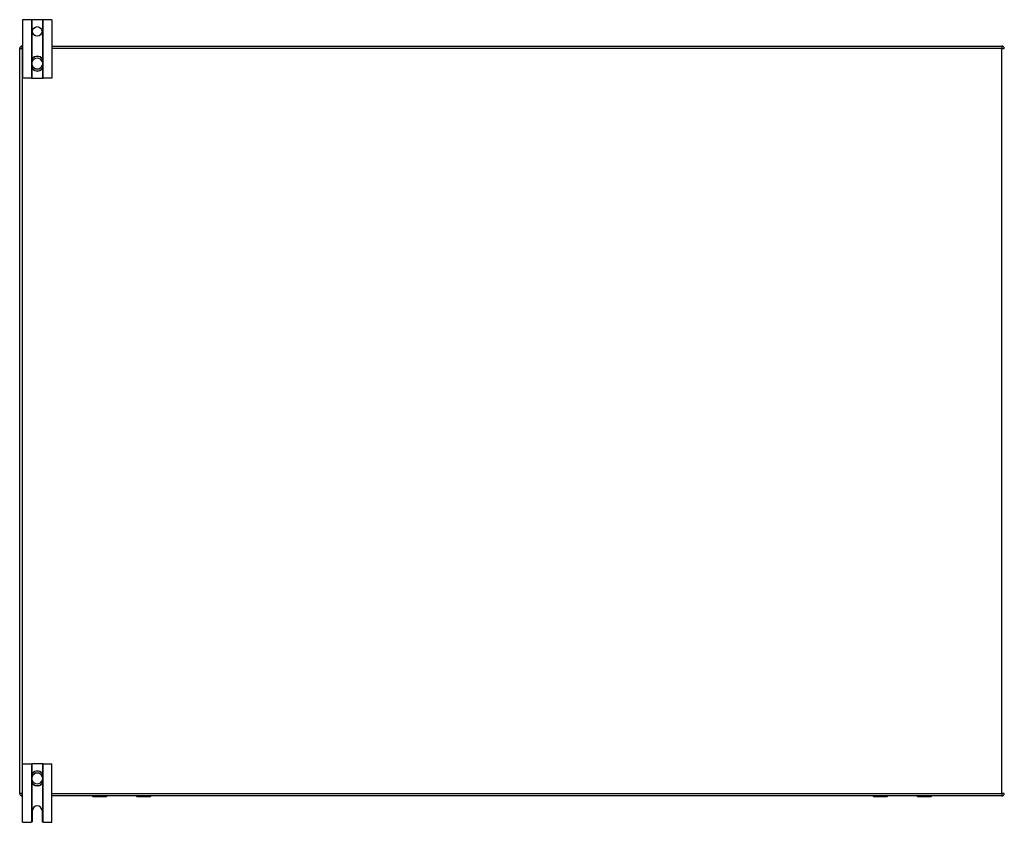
# Model space of a CAD drawing. Header units: inches. Extents: x 20 to 448, y 48 to 211.
# Tile 3 of 28: x 20 to 62, y 111 to 146. Entities that reach past the tile are written whole.
import ezdxf

# ---------------------------------------------------------------- set-up
doc = ezdxf.new("R2010")
doc.units = ezdxf.units.IN
doc.header["$MEASUREMENT"] = 0
doc.layers.add('Visible Edges(ANSI)', color=7, linetype='Continuous', lineweight=25)
doc.layers.add('Visible Tangent Edges(ANSI)', color=7, linetype='Continuous', lineweight=25)

msp = doc.modelspace()

# ---------------------------------------------------------------- linework, layer by layer
at = {"layer": 'Visible Edges(ANSI)'}
for p, q in [((20.31, 145.612), (19.937, 145.612)), ((19.937, 145.612), (19.937, 143.112)), ((20.341, 145.612), (20.31, 145.612)), ((20.783, 145.612), (20.341, 145.612)), ((20.814, 145.612), (20.783, 145.612)), ((21.187, 145.612), (20.814, 145.612)), ((21.187, 145.612), (21.187, 143.112)), ((19.911, 144.487), (19.937, 144.487)), ((21.187, 144.487), (61.713, 144.487)), ((19.812, 112.586), (19.812, 144.388)), ((20.326, 143.849), (20.326, 143.81)), ((20.326, 143.81), (20.326, 143.665)), ((20.326, 143.665), (20.326, 143.626)), ((20.798, 143.81), (20.798, 143.849)), ((20.798, 143.665), (20.798, 143.81)), ((20.798, 143.626), (20.798, 143.665)), ((20.31, 143.112), (19.937, 143.112)), ((20.31, 143.112), (20.341, 143.112)), ((20.341, 143.112), (20.783, 143.112)), ((20.783, 143.112), (20.814, 143.112)), ((21.187, 143.112), (20.814, 143.112)), ((19.937, 113.862), (20.31, 113.862)), ((19.937, 111.362), (19.937, 113.862)), ((20.341, 113.862), (20.31, 113.862)), ((20.783, 113.862), (20.341, 113.862)), ((20.814, 113.862), (20.783, 113.862)), ((20.814, 113.862), (21.187, 113.862)), ((21.187, 111.362), (21.187, 113.862)), ((20.326, 113.349), (20.326, 113.31)), ((20.326, 113.31), (20.326, 113.165)), ((20.326, 113.165), (20.326, 113.126)), ((20.798, 113.31), (20.798, 113.349)), ((20.798, 113.165), (20.798, 113.31)), ((20.798, 113.126), (20.798, 113.165)), ((19.937, 112.487), (19.911, 112.487)), ((61.713, 112.487), (21.187, 112.487)), ((22.93, 112.47), (23.515, 112.47)), ((23.53, 112.487), (23.53, 112.485)), ((24.79, 112.485), (24.79, 112.487)), ((24.806, 112.47), (25.391, 112.47)), ((56.233, 112.47), (56.818, 112.47)), ((56.833, 112.487), (56.833, 112.485)), ((58.093, 112.485), (58.093, 112.487)), ((58.109, 112.47), (58.694, 112.47)), ((20.359, 111.424), (20.359, 111.862)), ((20.765, 111.862), (20.765, 111.424)), ((19.937, 111.362), (20.297, 111.362)), ((20.827, 111.362), (21.187, 111.362))]:
    msp.add_line(p, q, dxfattribs=at)
at = {"layer": 'Visible Edges(ANSI)', "flags": 128}
for points in [[(20.457, 144.034), (20.447, 144.031), (20.438, 144.027), (20.429, 144.022), (20.42, 144.017), (20.412, 144.012), (20.403, 144.006), (20.396, 143.999), (20.388, 143.993), (20.381, 143.986), (20.374, 143.978), (20.368, 143.97), (20.362, 143.962), (20.356, 143.954), (20.351, 143.945), (20.346, 143.936), (20.342, 143.927), (20.338, 143.918), (20.335, 143.909), (20.332, 143.899), (20.33, 143.889), (20.328, 143.879), (20.327, 143.869), (20.326, 143.859), (20.326, 143.849)], [(20.798, 143.849), (20.798, 143.859), (20.797, 143.869), (20.796, 143.879), (20.794, 143.889), (20.791, 143.899), (20.789, 143.909), (20.785, 143.918), (20.782, 143.927), (20.777, 143.936), (20.773, 143.945), (20.767, 143.954), (20.762, 143.962), (20.756, 143.97), (20.749, 143.978), (20.743, 143.986), (20.735, 143.993), (20.728, 143.999), (20.72, 144.006), (20.712, 144.012), (20.703, 144.017), (20.694, 144.022), (20.685, 144.027), (20.676, 144.031), (20.667, 144.034)], [(20.326, 143.626), (20.326, 143.616), (20.327, 143.606), (20.328, 143.596), (20.33, 143.586), (20.332, 143.576), (20.335, 143.567), (20.338, 143.557), (20.342, 143.548), (20.346, 143.539), (20.351, 143.53), (20.356, 143.521), (20.361, 143.513), (20.367, 143.505), (20.374, 143.497), (20.381, 143.489), (20.388, 143.482), (20.395, 143.476), (20.403, 143.469), (20.411, 143.463), (20.42, 143.458), (20.429, 143.453), (20.438, 143.448), (20.447, 143.444), (20.457, 143.441)], [(20.667, 143.441), (20.676, 143.444), (20.686, 143.448), (20.695, 143.453), (20.703, 143.458), (20.712, 143.463), (20.72, 143.469), (20.728, 143.476), (20.736, 143.482), (20.743, 143.489), (20.75, 143.497), (20.756, 143.505), (20.762, 143.513), (20.768, 143.521), (20.773, 143.53), (20.777, 143.539), (20.782, 143.548), (20.785, 143.557), (20.789, 143.567), (20.792, 143.576), (20.794, 143.586), (20.796, 143.596), (20.797, 143.606), (20.798, 143.616), (20.798, 143.626)], [(20.457, 113.534), (20.447, 113.531), (20.438, 113.527), (20.429, 113.522), (20.42, 113.517), (20.411, 113.511), (20.403, 113.506), (20.395, 113.499), (20.388, 113.493), (20.381, 113.485), (20.374, 113.478), (20.367, 113.47), (20.361, 113.462), (20.356, 113.454), (20.351, 113.445), (20.346, 113.436), (20.342, 113.427), (20.338, 113.418), (20.335, 113.408), (20.332, 113.399), (20.33, 113.389), (20.328, 113.379), (20.327, 113.369), (20.326, 113.359), (20.326, 113.349)], [(20.798, 113.349), (20.798, 113.359), (20.797, 113.369), (20.796, 113.379), (20.794, 113.389), (20.791, 113.399), (20.789, 113.408), (20.785, 113.418), (20.782, 113.427), (20.777, 113.436), (20.773, 113.445), (20.768, 113.454), (20.762, 113.462), (20.756, 113.47), (20.75, 113.478), (20.743, 113.485), (20.736, 113.493), (20.728, 113.499), (20.72, 113.506), (20.712, 113.511), (20.703, 113.517), (20.695, 113.522), (20.686, 113.527), (20.676, 113.531), (20.667, 113.534)], [(20.326, 113.126), (20.326, 113.116), (20.327, 113.106), (20.328, 113.096), (20.33, 113.086), (20.332, 113.076), (20.335, 113.066), (20.338, 113.057), (20.342, 113.048), (20.346, 113.038), (20.351, 113.03), (20.356, 113.021), (20.362, 113.013), (20.368, 113.004), (20.374, 112.997), (20.381, 112.989), (20.388, 112.982), (20.396, 112.976), (20.403, 112.969), (20.412, 112.963), (20.42, 112.958), (20.429, 112.953), (20.438, 112.948), (20.447, 112.944), (20.457, 112.941)], [(20.667, 112.941), (20.676, 112.944), (20.685, 112.948), (20.694, 112.953), (20.703, 112.958), (20.712, 112.963), (20.72, 112.969), (20.728, 112.976), (20.735, 112.982), (20.743, 112.989), (20.749, 112.997), (20.756, 113.004), (20.762, 113.013), (20.767, 113.021), (20.773, 113.03), (20.777, 113.038), (20.782, 113.048), (20.785, 113.057), (20.789, 113.066), (20.791, 113.076), (20.794, 113.086), (20.796, 113.096), (20.797, 113.106), (20.798, 113.116), (20.798, 113.126)], [(20.31, 111.364), (20.31, 111.364), (20.309, 111.364), (20.309, 111.364), (20.308, 111.364), (20.308, 111.364), (20.308, 111.363), (20.307, 111.363), (20.307, 111.363), (20.306, 111.363), (20.306, 111.363), (20.305, 111.363), (20.305, 111.363), (20.304, 111.363), (20.304, 111.363), (20.303, 111.363), (20.302, 111.363), (20.302, 111.363), (20.301, 111.363), (20.3, 111.363), (20.3, 111.363), (20.299, 111.362), (20.298, 111.362), (20.298, 111.362), (20.297, 111.362)], [(20.341, 111.381), (20.339, 111.379), (20.338, 111.378), (20.336, 111.377), (20.334, 111.375), (20.333, 111.374), (20.331, 111.373), (20.329, 111.372), (20.328, 111.371), (20.326, 111.37), (20.325, 111.369), (20.323, 111.368), (20.322, 111.368), (20.32, 111.367), (20.319, 111.366), (20.317, 111.366), (20.316, 111.366), (20.315, 111.365), (20.314, 111.365), (20.313, 111.365), (20.312, 111.364), (20.311, 111.364), (20.311, 111.364), (20.31, 111.364), (20.31, 111.364)], [(20.814, 111.364), (20.813, 111.364), (20.813, 111.364), (20.812, 111.364), (20.811, 111.364), (20.811, 111.365), (20.81, 111.365), (20.809, 111.365), (20.807, 111.366), (20.806, 111.366), (20.805, 111.366), (20.803, 111.367), (20.802, 111.368), (20.8, 111.368), (20.799, 111.369), (20.797, 111.37), (20.796, 111.371), (20.794, 111.372), (20.792, 111.373), (20.791, 111.374), (20.789, 111.375), (20.787, 111.377), (20.786, 111.378), (20.784, 111.379), (20.783, 111.381)], [(20.827, 111.362), (20.826, 111.362), (20.825, 111.362), (20.824, 111.362), (20.824, 111.363), (20.823, 111.363), (20.822, 111.363), (20.822, 111.363), (20.821, 111.363), (20.82, 111.363), (20.82, 111.363), (20.819, 111.363), (20.819, 111.363), (20.818, 111.363), (20.818, 111.363), (20.817, 111.363), (20.817, 111.363), (20.816, 111.363), (20.816, 111.363), (20.815, 111.364), (20.815, 111.364), (20.815, 111.364), (20.814, 111.364), (20.814, 111.364), (20.814, 111.364)]]:
    msp.add_lwpolyline(points, dxfattribs=at)
at = {"layer": 'Visible Edges(ANSI)'}
msp.add_circle((20.562, 145.112), 0.203, dxfattribs=at)
for centre, radius, start, end in [((19.911, 144.388), 0.099, 90, 180), ((61.713, 144.388), 0.099, 0, 90), ((20.562, 143.737), 0.315, 70.5288, 109.4712), ((20.562, 143.737), 0.315, 250.5288, 289.4712), ((20.562, 113.237), 0.315, 70.5288, 109.4712), ((19.911, 112.586), 0.099, 180, 270), ((20.562, 113.237), 0.315, 250.5288, 289.4712), ((61.713, 112.586), 0.099, 270, 0), ((22.93, 112.489), 0.0197, 185.3247, 270), ((23.515, 112.485), 0.0157, 270, 0), ((24.806, 112.485), 0.0157, 180, 270), ((25.391, 112.489), 0.0197, 270, 354.6753), ((56.233, 112.489), 0.0197, 185.3247, 270), ((56.818, 112.485), 0.0157, 270, 0), ((58.109, 112.485), 0.0157, 180, 270), ((58.694, 112.489), 0.0197, 270, 354.6753), ((20.562, 111.862), 0.203, 0, 180), ((20.297, 111.424), 0.062, 314.9335, 0), ((20.827, 111.424), 0.062, 180, 225.0665)]:
    msp.add_arc(centre, radius, start, end, dxfattribs=at)
at = {"layer": 'Visible Tangent Edges(ANSI)'}
for p, q in [((20.31, 145.612), (20.31, 143.112)), ((20.341, 143.924), (20.341, 145.612)), ((20.783, 145.612), (20.783, 143.924)), ((20.814, 143.112), (20.814, 145.612)), ((19.911, 144.388), (19.911, 144.487)), ((61.713, 144.487), (61.713, 144.388)), ((19.812, 144.388), (19.911, 144.388)), ((19.911, 144.388), (19.911, 112.586)), ((19.937, 144.388), (19.911, 144.388)), ((61.713, 144.388), (21.187, 144.388)), ((61.713, 144.388), (61.812, 144.388)), ((61.713, 112.586), (61.713, 144.388)), ((20.326, 143.81), (20.345, 143.81)), ((20.326, 143.665), (20.345, 143.665)), ((20.345, 143.665), (20.345, 143.81)), ((20.459, 144.029), (20.457, 144.034)), ((20.665, 144.029), (20.667, 144.034)), ((20.798, 143.81), (20.778, 143.81)), ((20.778, 143.81), (20.778, 143.665)), ((20.798, 143.665), (20.778, 143.665)), ((20.341, 143.112), (20.341, 143.551)), ((20.457, 143.441), (20.459, 143.446)), ((20.667, 143.441), (20.665, 143.446)), ((20.783, 143.551), (20.783, 143.112)), ((20.31, 113.862), (20.31, 111.364)), ((20.341, 113.424), (20.341, 113.862)), ((20.783, 113.862), (20.783, 113.424)), ((20.814, 111.364), (20.814, 113.862)), ((20.457, 113.534), (20.459, 113.529)), ((20.667, 113.534), (20.665, 113.529)), ((20.326, 113.31), (20.345, 113.31)), ((20.326, 113.165), (20.345, 113.165)), ((20.341, 111.381), (20.341, 113.051)), ((20.345, 113.165), (20.345, 113.31)), ((20.798, 113.31), (20.778, 113.31)), ((20.778, 113.31), (20.778, 113.165)), ((20.798, 113.165), (20.778, 113.165)), ((20.783, 113.051), (20.783, 111.381)), ((19.911, 112.586), (19.812, 112.586)), ((19.911, 112.586), (19.937, 112.586)), ((19.911, 112.487), (19.911, 112.586)), ((20.459, 112.946), (20.457, 112.941)), ((20.665, 112.946), (20.667, 112.941)), ((21.187, 112.586), (61.713, 112.586)), ((61.713, 112.586), (61.713, 112.487)), ((61.812, 112.586), (61.713, 112.586)), ((22.93, 112.487), (22.93, 112.47)), ((23.515, 112.47), (23.515, 112.487)), ((24.806, 112.487), (24.806, 112.47)), ((25.391, 112.47), (25.391, 112.487)), ((56.233, 112.487), (56.233, 112.47)), ((56.818, 112.47), (56.818, 112.487)), ((58.109, 112.487), (58.109, 112.47)), ((58.694, 112.47), (58.694, 112.487))]:
    msp.add_line(p, q, dxfattribs=at)
at = {"layer": 'Visible Tangent Edges(ANSI)', "flags": 128}
for points in [[(20.342, 143.85), (20.342, 143.86), (20.342, 143.869), (20.343, 143.879), (20.344, 143.889), (20.345, 143.898), (20.348, 143.907), (20.35, 143.917), (20.353, 143.926), (20.357, 143.934), (20.361, 143.943), (20.365, 143.951), (20.37, 143.959), (20.376, 143.967), (20.382, 143.975), (20.388, 143.982), (20.394, 143.989), (20.401, 143.995), (20.409, 144.001), (20.416, 144.007), (20.424, 144.012), (20.433, 144.017), (20.441, 144.022), (20.45, 144.025), (20.459, 144.029)], [(20.345, 143.81), (20.345, 143.812), (20.345, 143.813), (20.345, 143.815), (20.345, 143.817), (20.345, 143.818), (20.345, 143.82), (20.344, 143.822), (20.344, 143.823), (20.344, 143.825), (20.344, 143.827), (20.344, 143.828), (20.344, 143.83), (20.344, 143.832), (20.344, 143.833), (20.344, 143.835), (20.343, 143.837), (20.343, 143.838), (20.343, 143.84), (20.343, 143.842), (20.343, 143.843), (20.343, 143.845), (20.343, 143.847), (20.343, 143.849), (20.342, 143.85)], [(20.342, 143.625), (20.343, 143.626), (20.343, 143.628), (20.343, 143.63), (20.343, 143.631), (20.343, 143.633), (20.343, 143.635), (20.343, 143.637), (20.343, 143.638), (20.344, 143.64), (20.344, 143.642), (20.344, 143.643), (20.344, 143.645), (20.344, 143.647), (20.344, 143.648), (20.344, 143.65), (20.344, 143.652), (20.344, 143.653), (20.345, 143.655), (20.345, 143.657), (20.345, 143.658), (20.345, 143.66), (20.345, 143.662), (20.345, 143.663), (20.345, 143.665)], [(20.665, 144.029), (20.674, 144.025), (20.682, 144.022), (20.691, 144.017), (20.699, 144.012), (20.707, 144.007), (20.715, 144.001), (20.722, 143.995), (20.729, 143.989), (20.736, 143.982), (20.742, 143.975), (20.748, 143.967), (20.753, 143.959), (20.758, 143.951), (20.763, 143.943), (20.767, 143.934), (20.77, 143.926), (20.773, 143.917), (20.776, 143.907), (20.778, 143.898), (20.78, 143.889), (20.781, 143.879), (20.781, 143.869), (20.781, 143.86), (20.781, 143.85)], [(20.781, 143.85), (20.781, 143.849), (20.781, 143.847), (20.781, 143.845), (20.781, 143.843), (20.78, 143.842), (20.78, 143.84), (20.78, 143.838), (20.78, 143.837), (20.78, 143.835), (20.78, 143.833), (20.78, 143.832), (20.78, 143.83), (20.779, 143.828), (20.779, 143.827), (20.779, 143.825), (20.779, 143.823), (20.779, 143.822), (20.779, 143.82), (20.779, 143.818), (20.779, 143.817), (20.779, 143.815), (20.778, 143.813), (20.778, 143.812), (20.778, 143.81)], [(20.778, 143.665), (20.778, 143.663), (20.778, 143.662), (20.779, 143.66), (20.779, 143.658), (20.779, 143.657), (20.779, 143.655), (20.779, 143.653), (20.779, 143.652), (20.779, 143.65), (20.779, 143.648), (20.779, 143.647), (20.78, 143.645), (20.78, 143.643), (20.78, 143.642), (20.78, 143.64), (20.78, 143.638), (20.78, 143.637), (20.78, 143.635), (20.78, 143.633), (20.781, 143.631), (20.781, 143.63), (20.781, 143.628), (20.781, 143.626), (20.781, 143.625)], [(20.459, 143.446), (20.45, 143.449), (20.441, 143.453), (20.432, 143.458), (20.424, 143.463), (20.416, 143.468), (20.409, 143.474), (20.401, 143.48), (20.394, 143.486), (20.388, 143.493), (20.382, 143.5), (20.376, 143.508), (20.37, 143.516), (20.365, 143.524), (20.361, 143.532), (20.357, 143.541), (20.353, 143.55), (20.35, 143.559), (20.347, 143.568), (20.345, 143.577), (20.344, 143.586), (20.343, 143.596), (20.342, 143.605), (20.342, 143.615), (20.342, 143.625)], [(20.781, 143.625), (20.781, 143.615), (20.781, 143.605), (20.781, 143.596), (20.78, 143.586), (20.778, 143.577), (20.776, 143.568), (20.773, 143.559), (20.77, 143.55), (20.767, 143.541), (20.763, 143.532), (20.758, 143.524), (20.753, 143.516), (20.748, 143.508), (20.742, 143.5), (20.736, 143.493), (20.729, 143.486), (20.722, 143.48), (20.715, 143.474), (20.707, 143.468), (20.699, 143.463), (20.691, 143.458), (20.682, 143.453), (20.674, 143.449), (20.665, 143.446)], [(20.342, 113.35), (20.342, 113.36), (20.342, 113.369), (20.343, 113.379), (20.344, 113.389), (20.345, 113.398), (20.347, 113.407), (20.35, 113.416), (20.353, 113.425), (20.357, 113.434), (20.361, 113.443), (20.365, 113.451), (20.37, 113.459), (20.376, 113.467), (20.381, 113.475), (20.388, 113.482), (20.394, 113.489), (20.401, 113.495), (20.409, 113.501), (20.416, 113.507), (20.424, 113.512), (20.432, 113.517), (20.441, 113.522), (20.45, 113.525), (20.459, 113.529)], [(20.665, 113.529), (20.674, 113.525), (20.682, 113.522), (20.691, 113.517), (20.699, 113.512), (20.707, 113.507), (20.715, 113.501), (20.722, 113.495), (20.729, 113.489), (20.736, 113.482), (20.742, 113.475), (20.748, 113.467), (20.753, 113.459), (20.758, 113.451), (20.763, 113.443), (20.767, 113.434), (20.77, 113.425), (20.773, 113.416), (20.776, 113.407), (20.778, 113.398), (20.78, 113.388), (20.781, 113.379), (20.781, 113.369), (20.781, 113.36), (20.781, 113.35)], [(20.345, 113.31), (20.345, 113.312), (20.345, 113.313), (20.345, 113.315), (20.345, 113.317), (20.345, 113.318), (20.345, 113.32), (20.344, 113.322), (20.344, 113.323), (20.344, 113.325), (20.344, 113.327), (20.344, 113.328), (20.344, 113.33), (20.344, 113.332), (20.344, 113.333), (20.344, 113.335), (20.343, 113.337), (20.343, 113.338), (20.343, 113.34), (20.343, 113.342), (20.343, 113.343), (20.343, 113.345), (20.343, 113.347), (20.343, 113.349), (20.342, 113.35)], [(20.342, 113.125), (20.343, 113.126), (20.343, 113.128), (20.343, 113.13), (20.343, 113.131), (20.343, 113.133), (20.343, 113.135), (20.343, 113.137), (20.343, 113.138), (20.344, 113.14), (20.344, 113.142), (20.344, 113.143), (20.344, 113.145), (20.344, 113.147), (20.344, 113.148), (20.344, 113.15), (20.344, 113.152), (20.344, 113.153), (20.345, 113.155), (20.345, 113.157), (20.345, 113.158), (20.345, 113.16), (20.345, 113.162), (20.345, 113.163), (20.345, 113.165)], [(20.459, 112.946), (20.45, 112.949), (20.441, 112.953), (20.433, 112.958), (20.424, 112.963), (20.416, 112.968), (20.409, 112.974), (20.401, 112.98), (20.394, 112.986), (20.388, 112.993), (20.382, 113), (20.376, 113.008), (20.37, 113.015), (20.365, 113.024), (20.361, 113.032), (20.357, 113.041), (20.353, 113.049), (20.35, 113.058), (20.348, 113.067), (20.345, 113.077), (20.344, 113.086), (20.343, 113.096), (20.342, 113.105), (20.342, 113.115), (20.342, 113.125)], [(20.781, 113.125), (20.781, 113.115), (20.781, 113.105), (20.781, 113.096), (20.78, 113.086), (20.778, 113.077), (20.776, 113.067), (20.773, 113.058), (20.77, 113.049), (20.767, 113.041), (20.763, 113.032), (20.758, 113.024), (20.753, 113.015), (20.748, 113.008), (20.742, 113), (20.736, 112.993), (20.729, 112.986), (20.722, 112.98), (20.715, 112.974), (20.707, 112.968), (20.699, 112.963), (20.691, 112.958), (20.682, 112.953), (20.674, 112.949), (20.665, 112.946)], [(20.781, 113.35), (20.781, 113.349), (20.781, 113.347), (20.781, 113.345), (20.781, 113.343), (20.78, 113.342), (20.78, 113.34), (20.78, 113.338), (20.78, 113.337), (20.78, 113.335), (20.78, 113.333), (20.78, 113.332), (20.78, 113.33), (20.779, 113.328), (20.779, 113.327), (20.779, 113.325), (20.779, 113.323), (20.779, 113.322), (20.779, 113.32), (20.779, 113.318), (20.779, 113.317), (20.779, 113.315), (20.778, 113.313), (20.778, 113.312), (20.778, 113.31)], [(20.778, 113.165), (20.778, 113.163), (20.778, 113.162), (20.779, 113.16), (20.779, 113.158), (20.779, 113.157), (20.779, 113.155), (20.779, 113.153), (20.779, 113.152), (20.779, 113.15), (20.779, 113.148), (20.779, 113.147), (20.78, 113.145), (20.78, 113.143), (20.78, 113.142), (20.78, 113.14), (20.78, 113.138), (20.78, 113.137), (20.78, 113.135), (20.78, 113.133), (20.781, 113.131), (20.781, 113.13), (20.781, 113.128), (20.781, 113.126), (20.781, 113.125)]]:
    msp.add_lwpolyline(points, dxfattribs=at)
at = {"layer": 'Visible Tangent Edges(ANSI)'}
for centre, radius, start, end in [((20.562, 143.737), 0.228, 18.5086, 161.4914), ((20.562, 143.737), 0.228, 198.5086, 341.4914), ((20.562, 143.737), 0.309, 70.5288, 109.4712), ((20.562, 143.737), 0.309, 250.5288, 289.4712), ((20.562, 113.237), 0.228, 18.5086, 161.4914), ((20.562, 113.237), 0.309, 70.5288, 109.4712), ((20.562, 113.237), 0.228, 198.5086, 341.4914), ((20.562, 113.237), 0.309, 250.5288, 289.4712)]:
    msp.add_arc(centre, radius, start, end, dxfattribs=at)
for centre, major_axis, start_param, end_param in [((20.345, 143.849), (-0.0197, 0), 4.854218, 6.283185), ((20.778, 143.849), (0.0197, 0), 0, 1.428968), ((20.345, 143.626), (-0.0197, 0), 0, 1.428968), ((20.778, 143.626), (0.0197, 0), 4.854218, 6.283185), ((20.345, 113.349), (-0.0197, 0), 4.854218, 6.283185), ((20.345, 113.126), (-0.0197, 0), 0, 1.428968), ((20.778, 113.349), (0.0197, 0), 0, 1.428968), ((20.778, 113.126), (0.0197, 0), 4.854218, 6.283185)]:
    msp.add_ellipse(centre, major_axis=major_axis, ratio=0.07343, start_param=start_param, end_param=end_param, dxfattribs=at)

doc.saveas('drawing.dxf')
